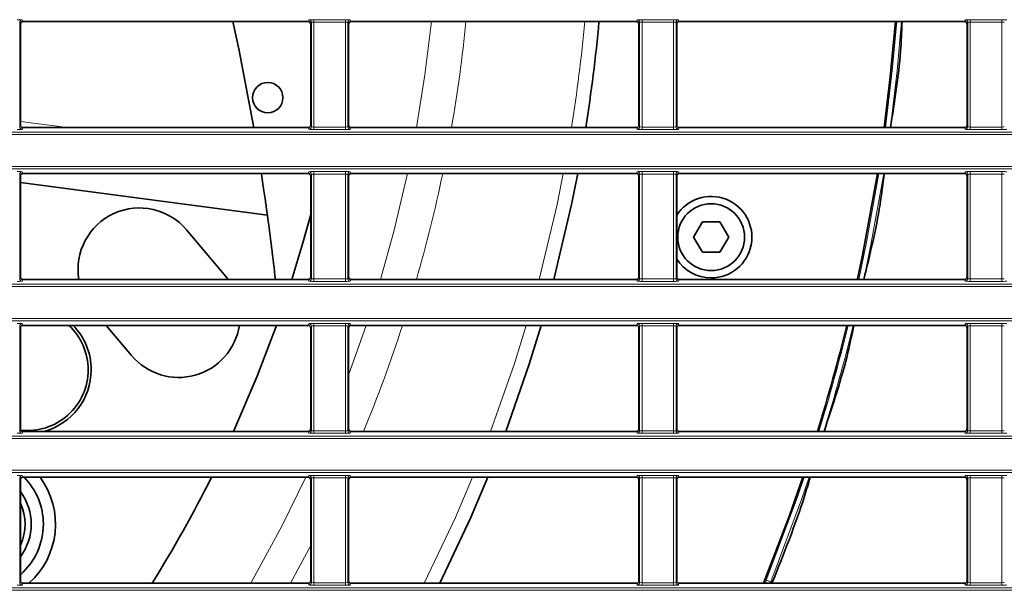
# Model space of a CAD drawing. Header units: millimetres. Extents: x 0 to 1118, y 0 to 864.
# Tile 80 of 172: x 614 to 634, y 336 to 348. Entities that reach past the tile are written whole.
import ezdxf

# ---------------------------------------------------------------- set-up
doc = ezdxf.new("R2010")
doc.units = ezdxf.units.MM

msp = doc.modelspace()

# ---------------------------------------------------------------- linework, layer by layer
at = {"color": 7, "linetype": 'Continuous', "lineweight": 18}
for p, q in [((613.842, 347.97), (613.842, 345.819)), ((613.856, 347.935), (613.842, 347.97)), ((613.892, 348.02), (613.906, 347.985)), ((619.777, 347.985), (619.791, 348.02)), ((619.841, 347.97), (619.827, 347.935)), ((619.841, 345.819), (619.841, 347.97)), ((619.891, 348.024), (620.542, 348.024)), ((619.891, 348.024), (619.891, 347.974)), ((620.542, 347.974), (619.891, 347.974)), ((619.891, 347.974), (619.891, 345.815)), ((620.542, 348.024), (620.542, 347.974)), ((620.542, 345.815), (620.542, 347.974)), ((620.592, 347.97), (620.592, 345.819)), ((620.606, 347.935), (620.592, 347.97)), ((620.642, 348.02), (620.656, 347.985)), ((626.527, 347.985), (626.541, 348.02)), ((626.591, 347.97), (626.577, 347.935)), ((626.591, 345.819), (626.591, 347.97)), ((626.641, 348.024), (627.292, 348.024)), ((626.641, 348.024), (626.641, 347.974)), ((627.292, 347.974), (626.641, 347.974)), ((626.641, 347.974), (626.641, 345.815)), ((627.292, 348.024), (627.292, 347.974)), ((627.292, 345.815), (627.292, 347.974)), ((627.342, 347.97), (627.342, 345.819)), ((627.356, 347.935), (627.342, 347.97)), ((627.392, 348.02), (627.406, 347.985)), ((633.277, 347.985), (633.291, 348.02)), ((633.341, 347.97), (633.327, 347.935)), ((633.341, 345.819), (633.341, 347.97)), ((633.391, 348.024), (634.042, 348.024)), ((633.391, 348.024), (633.391, 347.974)), ((634.042, 347.974), (633.391, 347.974)), ((633.391, 347.974), (633.391, 345.815)), ((634.042, 348.024), (634.042, 347.974)), ((634.042, 345.815), (634.042, 347.974)), ((613.856, 345.932), (614.829, 345.804)), ((523.211, 345.709), (663.222, 345.709)), ((613.842, 345.819), (613.856, 345.854)), ((613.906, 345.804), (613.892, 345.769)), ((619.791, 345.769), (619.777, 345.804)), ((619.827, 345.854), (619.841, 345.819)), ((619.891, 345.815), (619.891, 345.765)), ((619.891, 345.815), (620.542, 345.815)), ((620.542, 345.765), (619.891, 345.765)), ((620.542, 345.815), (620.542, 345.765)), ((620.592, 345.819), (620.606, 345.854)), ((620.656, 345.804), (620.642, 345.769)), ((626.541, 345.769), (626.527, 345.804)), ((626.577, 345.854), (626.591, 345.819)), ((626.641, 345.815), (627.292, 345.815)), ((626.641, 345.815), (626.641, 345.765)), ((627.292, 345.765), (626.641, 345.765)), ((627.292, 345.815), (627.292, 345.765)), ((627.342, 345.819), (627.356, 345.854)), ((627.406, 345.804), (627.392, 345.769)), ((633.291, 345.769), (633.277, 345.804)), ((633.327, 345.854), (633.341, 345.819)), ((633.391, 345.815), (633.391, 345.765)), ((633.391, 345.815), (634.042, 345.815)), ((634.042, 345.765), (633.391, 345.765)), ((634.042, 345.815), (634.042, 345.765)), ((663.222, 345.659), (523.211, 345.659)), ((523.211, 345.005), (663.222, 345.005)), ((663.222, 344.955), (523.211, 344.955)), ((613.892, 344.895), (613.906, 344.86)), ((619.777, 344.86), (619.791, 344.895)), ((619.891, 344.899), (620.542, 344.899)), ((619.891, 344.849), (619.891, 344.899)), ((620.542, 344.849), (620.542, 344.899)), ((620.642, 344.895), (620.656, 344.86)), ((626.527, 344.86), (626.541, 344.895)), ((626.641, 344.899), (627.292, 344.899)), ((626.641, 344.849), (626.641, 344.899)), ((627.292, 344.849), (627.292, 344.899)), ((627.392, 344.895), (627.406, 344.86)), ((633.277, 344.86), (633.291, 344.895)), ((633.391, 344.899), (634.042, 344.899)), ((633.391, 344.849), (633.391, 344.899)), ((634.042, 344.849), (634.042, 344.899)), ((613.842, 344.845), (613.842, 342.694)), ((613.856, 344.81), (613.842, 344.845)), ((619.841, 344.845), (619.827, 344.81)), ((619.841, 342.694), (619.841, 344.845)), ((620.542, 344.849), (619.891, 344.849)), ((619.891, 344.849), (619.891, 342.69)), ((620.542, 342.69), (620.542, 344.849)), ((620.592, 344.845), (620.592, 342.694)), ((620.606, 344.81), (620.592, 344.845)), ((626.591, 344.845), (626.577, 344.81)), ((626.591, 342.694), (626.591, 344.845)), ((627.292, 344.849), (626.641, 344.849)), ((626.641, 344.849), (626.641, 342.69)), ((627.292, 342.69), (627.292, 344.849)), ((627.342, 344.845), (627.342, 342.694)), ((627.356, 344.81), (627.342, 344.845)), ((633.341, 344.845), (633.327, 344.81)), ((633.341, 342.694), (633.341, 344.845)), ((634.042, 344.849), (633.391, 344.849)), ((633.391, 344.849), (633.391, 342.69)), ((634.042, 342.69), (634.042, 344.849)), ((613.842, 342.694), (613.856, 342.729)), ((613.906, 342.679), (613.892, 342.644)), ((619.791, 342.644), (619.777, 342.679)), ((619.827, 342.729), (619.841, 342.694)), ((619.891, 342.64), (619.891, 342.69)), ((619.891, 342.69), (620.542, 342.69)), ((620.542, 342.64), (619.891, 342.64)), ((620.542, 342.64), (620.542, 342.69)), ((620.592, 342.694), (620.606, 342.729)), ((620.656, 342.679), (620.642, 342.644)), ((626.541, 342.644), (626.527, 342.679)), ((626.577, 342.729), (626.591, 342.694)), ((626.641, 342.64), (626.641, 342.69)), ((626.641, 342.69), (627.292, 342.69)), ((627.292, 342.64), (626.641, 342.64)), ((627.292, 342.64), (627.292, 342.69)), ((627.342, 342.694), (627.356, 342.729)), ((627.406, 342.679), (627.392, 342.644)), ((633.291, 342.644), (633.277, 342.679)), ((633.327, 342.729), (633.341, 342.694)), ((633.391, 342.64), (633.391, 342.69)), ((633.391, 342.69), (634.042, 342.69)), ((634.042, 342.64), (633.391, 342.64)), ((634.042, 342.64), (634.042, 342.69)), ((523.211, 342.584), (663.222, 342.584)), ((663.222, 342.534), (523.211, 342.534)), ((523.211, 341.88), (663.222, 341.88)), ((663.222, 341.83), (523.211, 341.83)), ((613.842, 341.72), (613.842, 339.569)), ((613.856, 341.685), (613.842, 341.72)), ((613.892, 341.77), (613.906, 341.735)), ((619.777, 341.735), (619.791, 341.77)), ((619.841, 341.72), (619.827, 341.685)), ((619.841, 339.569), (619.841, 341.72)), ((619.891, 341.774), (620.542, 341.774)), ((619.891, 341.774), (619.891, 341.724)), ((620.542, 341.724), (619.891, 341.724)), ((619.891, 341.724), (619.891, 339.565)), ((620.542, 341.774), (620.542, 341.724)), ((620.542, 339.565), (620.542, 341.724)), ((620.592, 341.72), (620.592, 339.569)), ((620.606, 341.685), (620.592, 341.72)), ((620.968, 341.735), (620.606, 340.711)), ((620.642, 341.77), (620.656, 341.735)), ((626.527, 341.735), (626.541, 341.77)), ((626.591, 341.72), (626.577, 341.685)), ((626.591, 339.569), (626.591, 341.72)), ((626.641, 341.774), (627.292, 341.774)), ((626.641, 341.774), (626.641, 341.724)), ((627.292, 341.724), (626.641, 341.724)), ((626.641, 341.724), (626.641, 339.565)), ((627.292, 341.774), (627.292, 341.724)), ((627.292, 339.565), (627.292, 341.724)), ((627.342, 341.72), (627.342, 339.569)), ((627.356, 341.685), (627.342, 341.72)), ((627.392, 341.77), (627.406, 341.735)), ((633.277, 341.735), (633.291, 341.77)), ((633.341, 341.72), (633.327, 341.685)), ((633.341, 339.569), (633.341, 341.72)), ((633.391, 341.774), (634.042, 341.774)), ((633.391, 341.774), (633.391, 341.724)), ((634.042, 341.724), (633.391, 341.724)), ((633.391, 341.724), (633.391, 339.565)), ((634.042, 341.774), (634.042, 341.724)), ((634.042, 339.565), (634.042, 341.724)), ((613.842, 339.569), (613.856, 339.604)), ((619.827, 339.604), (619.841, 339.569)), ((620.592, 339.569), (620.606, 339.604)), ((626.577, 339.604), (626.591, 339.569)), ((627.342, 339.569), (627.356, 339.604)), ((633.327, 339.604), (633.341, 339.569)), ((523.211, 339.459), (663.222, 339.459)), ((663.222, 339.409), (523.211, 339.409)), ((613.906, 339.554), (613.892, 339.519)), ((619.791, 339.519), (619.777, 339.554)), ((619.891, 339.565), (620.542, 339.565)), ((619.891, 339.565), (619.891, 339.515)), ((620.542, 339.515), (619.891, 339.515)), ((620.542, 339.565), (620.542, 339.515)), ((620.656, 339.554), (620.642, 339.519)), ((626.541, 339.519), (626.527, 339.554)), ((626.641, 339.565), (626.641, 339.515)), ((626.641, 339.565), (627.292, 339.565)), ((627.292, 339.515), (626.641, 339.515)), ((627.292, 339.565), (627.292, 339.515)), ((627.406, 339.554), (627.392, 339.519)), ((633.291, 339.519), (633.277, 339.554)), ((633.391, 339.565), (634.042, 339.565)), ((633.391, 339.565), (633.391, 339.515)), ((634.042, 339.515), (633.391, 339.515)), ((634.042, 339.565), (634.042, 339.515)), ((523.211, 338.755), (663.222, 338.755)), ((663.222, 338.705), (523.211, 338.705)), ((613.842, 338.595), (613.842, 336.444)), ((613.856, 338.56), (613.842, 338.595)), ((613.892, 338.645), (613.906, 338.61)), ((619.777, 338.61), (619.791, 338.645)), ((619.841, 338.595), (619.827, 338.56)), ((619.841, 336.444), (619.841, 338.595)), ((619.891, 338.649), (620.542, 338.649)), ((619.891, 338.649), (619.891, 338.599)), ((620.542, 338.599), (619.891, 338.599)), ((619.891, 338.599), (619.891, 336.44)), ((620.542, 338.649), (620.542, 338.599)), ((620.542, 336.44), (620.542, 338.599)), ((620.592, 338.595), (620.592, 336.444)), ((620.606, 338.56), (620.592, 338.595)), ((620.642, 338.645), (620.656, 338.61)), ((626.527, 338.61), (626.541, 338.645)), ((626.591, 338.595), (626.577, 338.56)), ((626.591, 336.444), (626.591, 338.595)), ((626.641, 338.649), (627.292, 338.649)), ((626.641, 338.649), (626.641, 338.599)), ((627.292, 338.599), (626.641, 338.599)), ((626.641, 338.599), (626.641, 336.44)), ((627.292, 338.649), (627.292, 338.599)), ((627.292, 336.44), (627.292, 338.599)), ((627.342, 338.595), (627.342, 336.444)), ((627.356, 338.56), (627.342, 338.595)), ((627.392, 338.645), (627.406, 338.61)), ((633.277, 338.61), (633.291, 338.645)), ((633.341, 338.595), (633.327, 338.56)), ((633.341, 336.444), (633.341, 338.595)), ((633.391, 338.649), (634.042, 338.649)), ((633.391, 338.649), (633.391, 338.599)), ((634.042, 338.599), (633.391, 338.599)), ((633.391, 338.599), (633.391, 336.44)), ((634.042, 338.649), (634.042, 338.599)), ((634.042, 336.44), (634.042, 338.599)), ((613.842, 336.444), (613.856, 336.479)), ((613.906, 336.429), (613.892, 336.394)), ((619.791, 336.394), (619.777, 336.429)), ((619.827, 336.479), (619.841, 336.444)), ((619.891, 336.44), (620.542, 336.44)), ((619.891, 336.44), (619.891, 336.39)), ((620.542, 336.39), (619.891, 336.39)), ((620.542, 336.44), (620.542, 336.39)), ((620.592, 336.444), (620.606, 336.479)), ((620.656, 336.429), (620.642, 336.394)), ((626.541, 336.394), (626.527, 336.429)), ((626.577, 336.479), (626.591, 336.444)), ((626.641, 336.44), (626.641, 336.39)), ((626.641, 336.44), (627.292, 336.44)), ((627.292, 336.39), (626.641, 336.39)), ((627.292, 336.44), (627.292, 336.39)), ((627.342, 336.444), (627.356, 336.479)), ((627.406, 336.429), (627.392, 336.394)), ((629.181, 336.429), (629.196, 336.496)), ((629.289, 336.459), (629.196, 336.496)), ((629.289, 336.459), (629.282, 336.429)), ((633.291, 336.394), (633.277, 336.429)), ((633.327, 336.479), (633.341, 336.444)), ((633.391, 336.44), (633.391, 336.39)), ((633.391, 336.44), (634.042, 336.44)), ((634.042, 336.39), (633.391, 336.39)), ((634.042, 336.44), (634.042, 336.39)), ((523.211, 336.334), (663.222, 336.334)), ((663.222, 336.284), (523.211, 336.284))]:
    msp.add_line(p, q, dxfattribs=at)
at = {"color": 7, "linetype": 'Continuous', "lineweight": 35}
for p, q in [((613.856, 345.854), (613.856, 347.935)), ((613.906, 347.985), (619.777, 347.985)), ((619.827, 347.935), (619.827, 345.854)), ((620.606, 345.854), (620.606, 347.935)), ((620.656, 347.985), (626.527, 347.985)), ((626.577, 347.935), (626.577, 345.854)), ((627.356, 345.854), (627.356, 347.935)), ((627.406, 347.985), (633.277, 347.985)), ((633.327, 347.935), (633.327, 345.854)), ((613.906, 345.804), (619.777, 345.804)), ((620.656, 345.804), (626.527, 345.804)), ((627.406, 345.804), (633.277, 345.804)), ((613.906, 344.86), (619.777, 344.86)), ((620.656, 344.86), (626.527, 344.86)), ((627.406, 344.86), (633.277, 344.86)), ((613.856, 342.729), (613.856, 344.81)), ((618.937, 344.003), (613.856, 344.672)), ((619.827, 344.81), (619.827, 342.729)), ((620.606, 342.729), (620.606, 344.81)), ((626.577, 344.81), (626.577, 342.729)), ((627.356, 342.729), (627.356, 344.81)), ((633.327, 344.81), (633.327, 342.729)), ((627.883, 343.863), (627.702, 343.55)), ((628.243, 343.863), (627.883, 343.863)), ((628.424, 343.55), (628.243, 343.863)), ((618.08, 342.741), (617.276, 343.699)), ((627.702, 343.55), (627.883, 343.238)), ((628.243, 343.238), (628.424, 343.55)), ((627.883, 343.238), (628.243, 343.238)), ((619.777, 342.679), (613.906, 342.679)), ((618.128, 342.679), (618.08, 342.741)), ((626.527, 342.679), (620.656, 342.679)), ((633.277, 342.679), (627.406, 342.679)), ((613.856, 339.604), (613.856, 341.685)), ((619.777, 341.735), (613.906, 341.735)), ((615.621, 341.735), (616.142, 341.115)), ((619.827, 341.685), (619.827, 339.604)), ((620.606, 339.604), (620.606, 341.685)), ((626.527, 341.735), (620.656, 341.735)), ((626.577, 341.685), (626.577, 339.604)), ((627.356, 339.604), (627.356, 341.685)), ((633.277, 341.735), (627.406, 341.735)), ((633.327, 341.685), (633.327, 339.604)), ((619.777, 339.554), (613.906, 339.554)), ((626.527, 339.554), (620.656, 339.554)), ((633.277, 339.554), (627.406, 339.554)), ((619.777, 338.61), (613.906, 338.61)), ((626.527, 338.61), (620.656, 338.61)), ((633.277, 338.61), (627.406, 338.61)), ((613.856, 336.479), (613.856, 338.56)), ((619.827, 338.56), (619.827, 336.479)), ((620.606, 336.479), (620.606, 338.56)), ((626.577, 338.56), (626.577, 336.479)), ((627.356, 336.479), (627.356, 338.56)), ((633.327, 338.56), (633.327, 336.479)), ((619.777, 336.429), (613.906, 336.429)), ((626.527, 336.429), (620.656, 336.429)), ((633.277, 336.429), (627.406, 336.429)), ((629.326, 336.462), (629.318, 336.429))]:
    msp.add_line(p, q, dxfattribs=at)
at = {"color": 7, "linetype": 'Continuous', "lineweight": 35, "flags": 128}
for points in [[(618.658, 345.796), (618.346, 347.424), (618.225, 347.985)], [(631.852, 347.985), (631.748, 346.849), (631.622, 345.804)], [(624.827, 342.679), (625.19, 344.219), (625.319, 344.86)], [(631.484, 344.86), (631.178, 343.181), (631.075, 342.692)], [(619.441, 342.679), (619.667, 343.431), (619.827, 344.018)], [(618.241, 339.554), (618.727, 340.687), (619.124, 341.735)], [(623.838, 339.554), (624.319, 340.94), (624.564, 341.735)], [(622.485, 336.429), (623.113, 337.77), (623.47, 338.61)], [(629.947, 338.61), (629.673, 337.823), (629.14, 336.429)]]:
    msp.add_lwpolyline(points, dxfattribs=at)
at = {"color": 7, "linetype": 'Continuous', "lineweight": 18, "flags": 128}
for points in [[(622.309, 347.985), (622.176, 346.893), (622.002, 345.804)], [(631.649, 345.804), (631.789, 346.98), (631.879, 347.985)], [(631.979, 347.985), (631.888, 346.97), (631.75, 345.804)], [(621.817, 344.86), (621.544, 343.694), (621.264, 342.679)], [(625.023, 344.86), (624.894, 344.224), (624.526, 342.679)], [(631.099, 342.679), (631.252, 343.41), (631.511, 344.86)], [(631.612, 344.86), (631.35, 343.391), (631.202, 342.679)], [(624.261, 341.735), (624.017, 340.95), (623.528, 339.554)], [(619.726, 338.61), (619.235, 337.607), (618.596, 336.429)], [(623.156, 338.61), (622.802, 337.785), (622.16, 336.429)], [(629.196, 336.496), (629.83, 338.187), (629.975, 338.61)], [(630.08, 338.61), (629.924, 338.154), (629.289, 336.459)], [(619.827, 337.208), (619.613, 336.802), (619.41, 336.429)], [(629.289, 336.459), (629.296, 336.46), (629.326, 336.462)]]:
    msp.add_lwpolyline(points, dxfattribs=at)
at = {"color": 7, "linetype": 'Continuous', "lineweight": 35}
for centre, radius in [((618.945, 346.421), 0.312), ((628.063, 343.55), 0.688)]:
    msp.add_circle(centre, radius, dxfattribs=at)
at = {"color": 7, "linetype": 'Continuous', "lineweight": 18}
for centre, radius, start, end in [((613.892, 347.97), 0.05, 90.0282, 179.926), ((619.791, 347.97), 0.05, 0.074, 89.9718), ((620.642, 347.97), 0.05, 90.0282, 179.926), ((593.216, 350.957), 29.953, 350.0939, 354.3053), ((593.216, 350.957), 32.385, 350.8447, 354.7343), ((626.541, 347.97), 0.05, 0.074, 89.9718), ((627.392, 347.97), 0.05, 90.0282, 179.926), ((633.291, 347.97), 0.05, 0.074, 89.9718), ((613.892, 345.819), 0.05, 180.074, 269.9718), ((619.791, 345.819), 0.05, 270.0282, 359.926), ((620.642, 345.819), 0.05, 180.074, 269.9718), ((626.541, 345.819), 0.05, 270.0282, 359.926), ((627.392, 345.819), 0.05, 180.074, 269.9718), ((633.291, 345.819), 0.05, 270.0282, 359.926), ((613.892, 344.845), 0.05, 90.0282, 179.926), ((619.791, 344.845), 0.05, 0.074, 89.9718), ((620.642, 344.845), 0.05, 90.0282, 179.926), ((593.216, 350.957), 29.953, 343.9566, 348.2548), ((626.541, 344.845), 0.05, 0.074, 89.9718), ((627.392, 344.845), 0.05, 90.0282, 179.926), ((633.291, 344.845), 0.05, 0.074, 89.9718), ((613.892, 342.694), 0.05, 180.074, 269.9718), ((619.791, 342.694), 0.05, 270.0282, 359.926), ((620.642, 342.694), 0.05, 180.074, 269.9718), ((626.541, 342.694), 0.05, 270.0282, 359.926), ((627.392, 342.694), 0.05, 180.074, 269.9718), ((633.291, 342.694), 0.05, 270.0282, 359.926), ((613.892, 341.72), 0.05, 90.0282, 179.926), ((619.791, 341.72), 0.05, 0.074, 89.9718), ((620.642, 341.72), 0.05, 90.0282, 179.926), ((593.216, 350.957), 29.953, 337.6231, 342.0678), ((626.541, 341.72), 0.05, 0.074, 89.9718), ((627.392, 341.72), 0.05, 90.0282, 179.926), ((593.216, 350.957), 38.777, 342.8986, 346.2417), ((593.216, 350.957), 38.877, 342.9439, 346.2778), ((633.291, 341.72), 0.05, 0.074, 89.9718), ((613.892, 339.569), 0.05, 180.074, 269.9718), ((619.791, 339.569), 0.05, 270.0282, 359.926), ((620.642, 339.569), 0.05, 180.074, 269.9718), ((626.541, 339.569), 0.05, 270.0282, 359.926), ((627.392, 339.569), 0.05, 180.074, 269.9718), ((633.291, 339.569), 0.05, 270.0282, 359.926), ((613.892, 338.595), 0.05, 90.0282, 179.926), ((619.791, 338.595), 0.05, 0.074, 89.9718), ((620.642, 338.595), 0.05, 90.0282, 179.926), ((626.541, 338.595), 0.05, 0.074, 89.9718), ((627.392, 338.595), 0.05, 90.0282, 179.926), ((633.291, 338.595), 0.05, 0.074, 89.9718), ((613.892, 336.444), 0.05, 180.074, 269.9718), ((619.791, 336.444), 0.05, 270.0282, 359.926), ((620.642, 336.444), 0.05, 180.074, 269.9718), ((626.541, 336.444), 0.05, 270.0282, 359.926), ((627.392, 336.444), 0.05, 180.074, 269.9718), ((633.291, 336.444), 0.05, 270.0282, 359.926)]:
    msp.add_arc(centre, radius, start, end, dxfattribs=at)
at = {"color": 7, "linetype": 'Continuous', "lineweight": 35}
for centre, radius, start, end in [((593.216, 350.957), 32.676, 350.9269, 354.7813), ((628.063, 343.55), 0.838, 270, 147.5422), ((616.307, 342.886), 1.265, 40, 189.378), ((569.401, 337.207), 50, 6.2832, 7.8113), ((628.063, 343.55), 0.838, 212.4578, 270), ((614.001, 340.82), 1.25, 0, 47.0669), ((614.001, 340.82), 1.313, 0, 44.2096), ((617.111, 341.928), 1.265, 220, 351.2304), ((593.216, 350.957), 38.75, 342.8864, 346.232), ((614.001, 340.82), 1.25, 263.7128, 0), ((614.001, 340.82), 1.312, 285.3759, 0), ((612.954, 337.644), 1.375, 0.0329, 44.6384), ((612.954, 337.644), 1.625, 311.6161, 36.4672), ((593.216, 350.957), 27.5, 328.1103, 333.3213), ((612.954, 337.644), 1.125, 323.31, 36.69), ((612.954, 337.644), 1, 334.492, 25.508), ((612.954, 337.644), 1.375, 311.0018, 0.0329)]:
    msp.add_arc(centre, radius, start, end, dxfattribs=at)
at = {"color": 7, "linetype": 'Continuous', "lineweight": 18}
for centre, major_axis, ratio, start_param, end_param in [((613.792, 348.02), (0.1, 0), 0.043661, 0.017453, 1.570796), ((619.891, 348.02), (0.1, 0), 0.043661, 1.570796, 3.124139), ((619.891, 347.97), (0.05, 0), 0.087322, 1.570796, 3.124139), ((620.542, 348.02), (0.1, 0), 0.043661, 0.017453, 1.570796), ((620.542, 347.97), (0.05, 0), 0.087322, 0.017453, 1.570796), ((626.641, 348.02), (0.1, 0), 0.043661, 1.570796, 3.124139), ((626.641, 347.97), (0.05, 0), 0.087322, 1.570796, 3.124139), ((627.292, 348.02), (0.1, 0), 0.043661, 0.017453, 1.570796), ((627.292, 347.97), (0.05, 0), 0.087322, 0.017453, 1.570796), ((633.391, 348.02), (0.1, 0), 0.043661, 1.570796, 3.124139), ((633.391, 347.97), (0.05, 0), 0.087322, 1.570796, 3.124139), ((634.042, 348.02), (0.1, 0), 0.043661, 0.017453, 1.570796), ((634.042, 347.97), (0.05, 0), 0.087322, 0.017453, 1.570796), ((613.792, 345.77), (0.1, 0), 0.043661, 4.712389, 6.265732), ((619.891, 345.77), (0.1, 0), 0.043661, 3.159046, 4.712389), ((619.891, 345.82), (0.05, 0), 0.087322, 3.159046, 4.712389), ((620.542, 345.82), (0.05, 0), 0.087322, 4.712389, 6.265732), ((620.542, 345.77), (0.1, 0), 0.043661, 4.712389, 6.265732), ((626.641, 345.77), (0.1, 0), 0.043661, 3.159046, 4.712389), ((626.641, 345.82), (0.05, 0), 0.087322, 3.159046, 4.712389), ((627.292, 345.82), (0.05, 0), 0.087322, 4.712389, 6.265732), ((627.292, 345.77), (0.1, 0), 0.043661, 4.712389, 6.265732), ((633.391, 345.77), (0.1, 0), 0.043661, 3.159046, 4.712389), ((633.391, 345.82), (0.05, 0), 0.087322, 3.159046, 4.712389), ((634.042, 345.82), (0.05, 0), 0.087322, 4.712389, 6.265732), ((634.042, 345.77), (0.1, 0), 0.043661, 4.712389, 6.265732), ((613.792, 344.895), (0.1, 0), 0.043661, 0.017453, 1.570796), ((619.891, 344.895), (0.1, 0), 0.043661, 1.570796, 3.124139), ((620.542, 344.895), (0.1, 0), 0.043661, 0.017453, 1.570796), ((626.641, 344.895), (0.1, 0), 0.043661, 1.570796, 3.124139), ((627.292, 344.895), (0.1, 0), 0.043661, 0.017453, 1.570796), ((633.391, 344.895), (0.1, 0), 0.043661, 1.570796, 3.124139), ((634.042, 344.895), (0.1, 0), 0.043661, 0.017453, 1.570796), ((619.891, 344.845), (0.05, 0), 0.087322, 1.570796, 3.124139), ((620.542, 344.845), (0.05, 0), 0.087322, 0.017453, 1.570796), ((626.641, 344.845), (0.05, 0), 0.087322, 1.570796, 3.124139), ((627.292, 344.845), (0.05, 0), 0.087322, 0.017453, 1.570796), ((633.391, 344.845), (0.05, 0), 0.087322, 1.570796, 3.124139), ((634.042, 344.845), (0.05, 0), 0.087322, 0.017453, 1.570796), ((613.792, 342.645), (0.1, 0), 0.043661, 4.712389, 6.265732), ((619.891, 342.645), (0.1, 0), 0.043661, 3.159046, 4.712389), ((619.891, 342.695), (0.05, 0), 0.087322, 3.159046, 4.712389), ((620.542, 342.695), (0.05, 0), 0.087322, 4.712389, 6.265732), ((620.542, 342.645), (0.1, 0), 0.043661, 4.712389, 6.265732), ((626.641, 342.645), (0.1, 0), 0.043661, 3.159046, 4.712389), ((626.641, 342.695), (0.05, 0), 0.087322, 3.159046, 4.712389), ((627.292, 342.695), (0.05, 0), 0.087322, 4.712389, 6.265732), ((627.292, 342.645), (0.1, 0), 0.043661, 4.712389, 6.265732), ((633.391, 342.645), (0.1, 0), 0.043661, 3.159046, 4.712389), ((633.391, 342.695), (0.05, 0), 0.087322, 3.159046, 4.712389), ((634.042, 342.695), (0.05, 0), 0.087322, 4.712389, 6.265732), ((634.042, 342.645), (0.1, 0), 0.043661, 4.712389, 6.265732), ((613.792, 341.77), (0.1, 0), 0.043661, 0.017453, 1.570796), ((619.891, 341.77), (0.1, 0), 0.043661, 1.570796, 3.124139), ((619.891, 341.72), (0.05, 0), 0.087322, 1.570796, 3.124139), ((620.542, 341.77), (0.1, 0), 0.043661, 0.017453, 1.570796), ((620.542, 341.72), (0.05, 0), 0.087322, 0.017453, 1.570796), ((626.641, 341.77), (0.1, 0), 0.043661, 1.570796, 3.124139), ((626.641, 341.72), (0.05, 0), 0.087322, 1.570796, 3.124139), ((627.292, 341.77), (0.1, 0), 0.043661, 0.017453, 1.570796), ((627.292, 341.72), (0.05, 0), 0.087322, 0.017453, 1.570796), ((633.391, 341.77), (0.1, 0), 0.043661, 1.570796, 3.124139), ((633.391, 341.72), (0.05, 0), 0.087322, 1.570796, 3.124139), ((634.042, 341.77), (0.1, 0), 0.043661, 0.017453, 1.570796), ((634.042, 341.72), (0.05, 0), 0.087322, 0.017453, 1.570796), ((613.792, 339.52), (0.1, 0), 0.043661, 4.712389, 6.265732), ((619.891, 339.52), (0.1, 0), 0.043661, 3.159046, 4.712389), ((619.891, 339.57), (0.05, 0), 0.087322, 3.159046, 4.712389), ((620.542, 339.57), (0.05, 0), 0.087322, 4.712389, 6.265732), ((620.542, 339.52), (0.1, 0), 0.043661, 4.712389, 6.265732), ((626.641, 339.52), (0.1, 0), 0.043661, 3.159046, 4.712389), ((626.641, 339.57), (0.05, 0), 0.087322, 3.159046, 4.712389), ((627.292, 339.57), (0.05, 0), 0.087322, 4.712389, 6.265732), ((627.292, 339.52), (0.1, 0), 0.043661, 4.712389, 6.265732), ((633.391, 339.52), (0.1, 0), 0.043661, 3.159046, 4.712389), ((633.391, 339.57), (0.05, 0), 0.087322, 3.159046, 4.712389), ((634.042, 339.57), (0.05, 0), 0.087322, 4.712389, 6.265732), ((634.042, 339.52), (0.1, 0), 0.043661, 4.712389, 6.265732), ((613.792, 338.645), (0.1, 0), 0.043661, 0.017453, 1.570796), ((619.891, 338.645), (0.1, 0), 0.043661, 1.570796, 3.124139), ((619.891, 338.595), (0.05, 0), 0.087322, 1.570796, 3.124139), ((620.542, 338.645), (0.1, 0), 0.043661, 0.017453, 1.570796), ((620.542, 338.595), (0.05, 0), 0.087322, 0.017453, 1.570796), ((626.641, 338.645), (0.1, 0), 0.043661, 1.570796, 3.124139), ((626.641, 338.595), (0.05, 0), 0.087322, 1.570796, 3.124139), ((627.292, 338.645), (0.1, 0), 0.043661, 0.017453, 1.570796), ((627.292, 338.595), (0.05, 0), 0.087322, 0.017453, 1.570796), ((633.391, 338.645), (0.1, 0), 0.043661, 1.570796, 3.124139), ((633.391, 338.595), (0.05, 0), 0.087322, 1.570796, 3.124139), ((634.042, 338.645), (0.1, 0), 0.043661, 0.017453, 1.570796), ((634.042, 338.595), (0.05, 0), 0.087322, 0.017453, 1.570796), ((613.792, 336.395), (0.1, 0), 0.043661, 4.712389, 6.265732), ((619.891, 336.395), (0.1, 0), 0.043661, 3.159046, 4.712389), ((619.891, 336.445), (0.05, 0), 0.087322, 3.159046, 4.712389), ((620.542, 336.445), (0.05, 0), 0.087322, 4.712389, 6.265732), ((620.542, 336.395), (0.1, 0), 0.043661, 4.712389, 6.265732), ((626.641, 336.395), (0.1, 0), 0.043661, 3.159046, 4.712389), ((626.641, 336.445), (0.05, 0), 0.087322, 3.159046, 4.712389), ((627.292, 336.445), (0.05, 0), 0.087322, 4.712389, 6.265732), ((627.292, 336.395), (0.1, 0), 0.043661, 4.712389, 6.265732), ((633.391, 336.395), (0.1, 0), 0.043661, 3.159046, 4.712389), ((633.391, 336.445), (0.05, 0), 0.087322, 3.159046, 4.712389), ((634.042, 336.445), (0.05, 0), 0.087322, 4.712389, 6.265732), ((634.042, 336.395), (0.1, 0), 0.043661, 4.712389, 6.265732)]:
    msp.add_ellipse(centre, major_axis=major_axis, ratio=ratio, start_param=start_param, end_param=end_param, dxfattribs=at)
at = {"color": 7, "linetype": 'Continuous', "lineweight": 35}
for centre, major_axis, start_param, end_param in [((613.906, 347.935), (-0.0186, 0.0465), 5.903243, 7.473278), ((619.777, 347.935), (-0.0186, -0.0465), 1.9515, 3.521535), ((620.656, 347.935), (-0.0186, 0.0465), 5.903243, 7.473278), ((626.527, 347.935), (-0.0186, -0.0465), 1.9515, 3.521535), ((627.406, 347.935), (-0.0186, 0.0465), 5.903243, 7.473278), ((633.277, 347.935), (-0.0186, -0.0465), 1.9515, 3.521535), ((613.906, 345.854), (-0.0186, -0.0465), 5.093092, 6.663127), ((619.777, 345.854), (-0.0186, 0.0465), 2.761651, 4.331686), ((620.656, 345.854), (-0.0186, -0.0465), 5.093092, 6.663127), ((626.527, 345.854), (-0.0186, 0.0465), 2.761651, 4.331686), ((627.406, 345.854), (-0.0186, -0.0465), 5.093092, 6.663127), ((633.277, 345.854), (-0.0186, 0.0465), 2.761651, 4.331686), ((613.906, 344.81), (-0.0186, 0.0465), 5.903243, 7.473278), ((619.777, 344.81), (-0.0186, -0.0465), 1.9515, 3.521535), ((620.656, 344.81), (-0.0186, 0.0465), 5.903243, 7.473278), ((626.527, 344.81), (-0.0186, -0.0465), 1.9515, 3.521535), ((627.406, 344.81), (-0.0186, 0.0465), 5.903243, 7.473278), ((633.277, 344.81), (-0.0186, -0.0465), 1.9515, 3.521535), ((613.906, 342.729), (-0.0186, -0.0465), 5.093092, 6.663127), ((619.777, 342.729), (-0.0186, 0.0465), 2.761651, 4.331686), ((620.656, 342.729), (-0.0186, -0.0465), 5.093092, 6.663127), ((626.527, 342.729), (-0.0186, 0.0465), 2.761651, 4.331686), ((627.406, 342.729), (-0.0186, -0.0465), 5.093092, 6.663127), ((633.277, 342.729), (-0.0186, 0.0465), 2.761651, 4.331686), ((613.906, 341.685), (-0.0186, 0.0465), 5.903243, 7.473278), ((619.777, 341.685), (-0.0186, -0.0465), 1.9515, 3.521535), ((620.656, 341.685), (-0.0186, 0.0465), 5.903243, 7.473278), ((626.527, 341.685), (-0.0186, -0.0465), 1.9515, 3.521535), ((627.406, 341.685), (-0.0186, 0.0465), 5.903243, 7.473278), ((633.277, 341.685), (-0.0186, -0.0465), 1.9515, 3.521535), ((613.906, 339.604), (-0.0186, -0.0465), 5.093092, 6.663127), ((619.777, 339.604), (-0.0186, 0.0465), 2.761651, 4.331686), ((620.656, 339.604), (-0.0186, -0.0465), 5.093092, 6.663127), ((626.527, 339.604), (-0.0186, 0.0465), 2.761651, 4.331686), ((627.406, 339.604), (-0.0186, -0.0465), 5.093092, 6.663127), ((633.277, 339.604), (-0.0186, 0.0465), 2.761651, 4.331686), ((613.906, 338.56), (-0.0186, 0.0465), 5.903243, 7.473278), ((619.777, 338.56), (-0.0186, -0.0465), 1.9515, 3.521535), ((620.656, 338.56), (-0.0186, 0.0465), 5.903243, 7.473278), ((626.527, 338.56), (-0.0186, -0.0465), 1.9515, 3.521535), ((627.406, 338.56), (-0.0186, 0.0465), 5.903243, 7.473278), ((633.277, 338.56), (-0.0186, -0.0465), 1.9515, 3.521535), ((613.906, 336.479), (-0.0186, -0.0465), 5.093092, 6.663127), ((619.777, 336.479), (-0.0186, 0.0465), 2.761651, 4.331686), ((620.656, 336.479), (-0.0186, -0.0465), 5.093092, 6.663127), ((626.527, 336.479), (-0.0186, 0.0465), 2.761651, 4.331686), ((627.406, 336.479), (-0.0186, -0.0465), 5.093092, 6.663127), ((633.277, 336.479), (-0.0186, 0.0465), 2.761651, 4.331686)]:
    msp.add_ellipse(centre, major_axis=major_axis, ratio=0.998896, start_param=start_param, end_param=end_param, dxfattribs=at)
for points, knots in [([(631.749, 345.804), (631.834, 346.326), (631.953, 347.049), (631.982, 347.781), (631.99, 347.985)], [0, 0, 0, 0, 0.720771, 1, 1, 1, 1]), ([(618.812, 344.86), (618.812, 344.857), (618.836, 344.706), (618.874, 344.448), (618.916, 344.156), (618.935, 344.019), (618.936, 344.007), (618.937, 344.003)], [0, 0, 0, 0, 0.006832, 0.297305, 0.580698, 0.853116, 1, 1, 1, 1]), ([(631.202, 342.679), (631.328, 343.191), (631.507, 343.912), (631.596, 344.647), (631.622, 344.86)], [0, 0, 0, 0, 0.710911, 1, 1, 1, 1]), ([(630.385, 339.554), (630.565, 340.092), (630.805, 340.809), (630.958, 341.55), (630.997, 341.735)], [0, 0, 0, 0, 0.749326, 1, 1, 1, 1]), ([(629.326, 336.462), (629.56, 337.042), (629.845, 337.749), (630.061, 338.479), (630.1, 338.61)], [0, 0, 0, 0, 0.820885, 1, 1, 1, 1])]:
    msp.add_open_spline(points, degree=3, knots=knots, dxfattribs=at)

doc.saveas('drawing.dxf')
